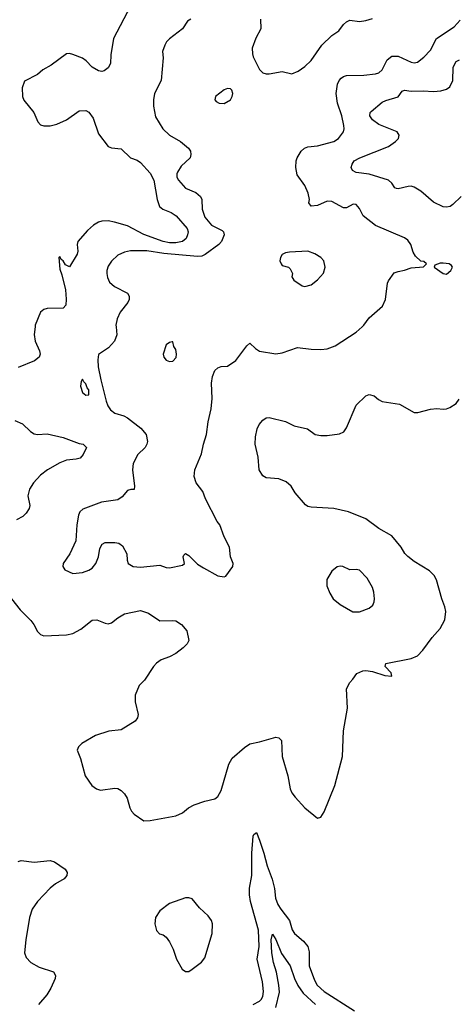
# Model space of a CAD drawing. Header units: inches. Extents: x 1245430 to 1420861, y 606325 to 671315.
# Tile 165 of 256: x 1351480 to 1354191, y 625790 to 631908. Entities that reach past the tile are written whole.
import ezdxf

# ---------------------------------------------------------------- set-up
doc = ezdxf.new("R2010")
doc.units = ezdxf.units.IN
doc.header["$MEASUREMENT"] = 0
doc.layers.add('B3652', color=7, linetype='Continuous')
doc.layers.add('B3653', color=7, linetype='Continuous')

msp = doc.modelspace()

# ---------------------------------------------------------------- linework, layer by layer
at = {"layer": 'B3652', "color": 5}
for points, elevation in [([(1351575.2, 630000), (1351569, 629951), (1351575.6, 629910), (1351603.2, 629850), (1351606.7, 629830), (1351600.9, 629810), (1351572, 629788), (1351470, 629746.9)], 920), ([(1352078.3, 630000), (1352082.8, 629950), (1352069.1, 629910), (1352032, 629868), (1351970, 629826.6), (1351965.2, 629794.8), (1351966.6, 629750), (1351983, 629670), (1352016.6, 629536.6), (1352027.7, 629507.7), (1352043.3, 629483.3), (1352070, 629462.4), (1352126.4, 629446.4), (1352150, 629434.3), (1352232.7, 629370), (1352264.9, 629330), (1352273.7, 629286.3), (1352270.3, 629269.7), (1352259.1, 629250), (1352214.4, 629205.6), (1352185.3, 629150), (1352179.6, 629110), (1352193.1, 629010), (1352190, 628989), (1352170, 628989.4), (1352150, 628982.7), (1352116.7, 628943.3), (1352090, 628924.4), (1351989, 628911), (1351872.5, 628867.5), (1351854, 628850), (1351846, 628830), (1351834.9, 628770), (1351827.6, 628670), (1351791.8, 628588.2), (1351750.7, 628530), (1351747.3, 628510), (1351761, 628490), (1351810, 628467.3), (1351870, 628473.4), (1351910, 628487.7), (1351930, 628500.5), (1351951.9, 628528.1), (1351968.4, 628570), (1351978.5, 628621.5), (1351991.3, 628648.7), (1352010, 628659.3), (1352070, 628659.3), (1352095.1, 628655.1), (1352118, 628638), (1352144.4, 628590), (1352147.7, 628550), (1352154, 628530), (1352184.7, 628510), (1352230, 628505.3), (1352350, 628519.5), (1352390, 628504.7), (1352410, 628502.8), (1352490, 628518.8), (1352504, 628530), (1352496, 628570), (1352499, 628581), (1352509.2, 628590.8), (1352530, 628578.4), (1352584.3, 628524.3), (1352621.4, 628501.4), (1352710, 628451.8), (1352750, 628446.4), (1352759, 628450), (1352804, 628510), (1352805.2, 628530), (1352789.2, 628570), (1352782, 628630), (1352750, 628695.3), (1352722.7, 628770), (1352707, 628790), (1352634.3, 628930), (1352616.3, 628976.3), (1352575.4, 629030), (1352562.4, 629070), (1352567.6, 629110), (1352609.7, 629210.3), (1352620.5, 629270), (1352639.5, 629330), (1352651.2, 629410), (1352669.8, 629490.2), (1352674.6, 629554.6), (1352671.2, 629650), (1352678, 629690), (1352692.3, 629727.7), (1352710, 629744.4), (1352730, 629752.2), (1352770, 629754.9), (1352822.7, 629790), (1352890, 629882), (1352910, 629897.3), (1352943.9, 629863.9), (1352968.7, 629848.7), (1353070, 629832.4), (1353110, 629838), (1353206, 629870), (1353290, 629860.3), (1353350, 629859.5), (1353390, 629862.4), (1353438.6, 629881.4), (1353570, 629965.5), (1353606.9, 630000)], 940), ([(1351429.3, 628309.3), (1351482, 628242), (1351550, 628175.5), (1351568.5, 628150), (1351590, 628107.3), (1351608.8, 628088.8), (1351630, 628079.5), (1351770, 628086.5), (1351810, 628094.7), (1351859.7, 628120.3), (1351930, 628177.3), (1351959.4, 628179.4), (1352010, 628157.6), (1352030, 628154), (1352050, 628159.5), (1352088.6, 628191.4), (1352130, 628216.2), (1352230, 628236.5), (1352280.2, 628220.2), (1352350, 628172.2), (1352430, 628175.2), (1352450, 628171.8), (1352484, 628150), (1352518.5, 628110), (1352530.7, 628050), (1352520.5, 628030), (1352495.3, 628004.7), (1352448.7, 627970), (1352410.6, 627949.4), (1352358.7, 627930), (1352330.3, 627910), (1352310, 627889.7), (1352255.6, 627804.4), (1352221.6, 627770), (1352197.6, 627710), (1352198, 627670), (1352216, 627590), (1352211.6, 627570), (1352196.5, 627550), (1352110, 627495.3), (1352033.3, 627486.7), (1351950, 627459.5), (1351866, 627410), (1351846, 627390), (1351836, 627370), (1351856.8, 627316.8), (1351886, 627210), (1351928, 627150), (1351956, 627130), (1351981.7, 627121.7), (1352070, 627133.1), (1352090, 627130.3), (1352110, 627118.4), (1352130, 627098), (1352147, 627070), (1352164.2, 627010), (1352174.4, 626990), (1352191.5, 626971.5), (1352250, 626930.4), (1352290, 626931.7), (1352450, 626960.9), (1352490, 626978.9), (1352528.6, 627011.4), (1352562.9, 627030), (1352630, 627052.4), (1352692.7, 627067.3), (1352710, 627080.5), (1352730, 627118), (1352777.8, 627282.2), (1352800.3, 627319.7), (1352874.9, 627385.1), (1352910, 627409.3), (1352970, 627420.7), (1353070, 627450.2), (1353090, 627446.4), (1353104.9, 627430), (1353110.3, 627330), (1353145.5, 627210), (1353160.3, 627130), (1353170, 627104.9), (1353190, 627076.3), (1353250.8, 627010), (1353330, 626947.7), (1353350, 626952.4), (1353370, 626985.3), (1353437.2, 627150), (1353484.1, 627330), (1353491.1, 627490), (1353515.1, 627630), (1353509.5, 627750), (1353529, 627790), (1353549.3, 627810.7), (1353573.6, 627846.4), (1353610, 627862), (1353630, 627863.8), (1353670, 627857.4), (1353746.6, 627833.4), (1353791.7, 627828.3), (1353786.6, 627850), (1353749.5, 627890), (1353753.2, 627906.8), (1353910, 627939.5), (1353950, 627955.5), (1353983.7, 627990), (1354040.5, 628070), (1354090, 628125.5), (1354120.1, 628179.9), (1354125.1, 628230), (1354119.5, 628259.5), (1354100.5, 628310), (1354067.6, 628427.6), (1354054.3, 628454.3), (1354024.2, 628484.2), (1353930, 628540.5), (1353890, 628571.5), (1353870.8, 628590.8), (1353848.3, 628630), (1353790, 628701.1), (1353710, 628747.4), (1353630, 628806.6), (1353521.2, 628850), (1353430, 628871), (1353290, 628878.3), (1353270, 628883), (1353253.9, 628893.9), (1353190, 628967.3), (1353166.3, 629010), (1353135.4, 629035.4), (1353090, 629054), (1353010, 629061.6), (1352990, 629074.5), (1352966.3, 629110), (1352959.8, 629190), (1352941.4, 629270), (1352943.9, 629316.1), (1352953.7, 629366.3), (1352967, 629393), (1352990, 629420.4), (1353010, 629433.7), (1353030, 629436), (1353130, 629410.2), (1353184.2, 629384.2), (1353266.4, 629366.4), (1353314, 629330), (1353350, 629323.2), (1353390, 629323.8), (1353465, 629335), (1353492.3, 629347.7), (1353510, 629372.7), (1353570, 629513.4), (1353629.7, 629570.3), (1353650, 629579.1), (1353681, 629570), (1353707.6, 629547.6), (1353730, 629535.8), (1353838, 629518), (1353930, 629467.4), (1353952.3, 629467.7), (1354030, 629488.4), (1354070, 629492.7), (1354110, 629487.7), (1354130, 629490.7), (1354150, 629497.3), (1354190, 629524), (1354209.5, 629550)], 920), ([(1351450, 629417), (1351497.4, 629397.4), (1351547.3, 629350), (1351570, 629334.9), (1351590.4, 629330.3), (1351650, 629334), (1351750, 629312.8), (1351850, 629274.9), (1351874.8, 629270), (1351894.9, 629250), (1351874.8, 629205.2), (1351855.6, 629184.4), (1351830, 629177.2), (1351770, 629170.6), (1351730, 629154.3), (1351652.8, 629110), (1351610, 629077.1), (1351565.5, 629030), (1351541.3, 628990), (1351530.3, 628950), (1351543.7, 628890), (1351539.5, 628870), (1351519.2, 628840.8), (1351498.9, 628821), (1351460.6, 628799.4)], 920), ([(1352929.9, 625790.1), (1352969.9, 625810.1), (1352979.4, 625820.6), (1352990, 625839.5), (1352994.8, 625870), (1352988.2, 625930), (1352955.3, 626070), (1352968, 626150), (1352961.9, 626250), (1352913.1, 626430), (1352907.6, 626470), (1352907.6, 626512.4), (1352921.7, 626590), (1352921.6, 626730), (1352930, 626834.8), (1352934.5, 626845.5), (1352950, 626857), (1352970, 626810.4), (1352996.5, 626730), (1353016.2, 626650), (1353047.7, 626567.7), (1353061.4, 626510), (1353069.1, 626450), (1353083.9, 626410), (1353100.7, 626380.7), (1353155.3, 626310), (1353172.1, 626252.1), (1353185.8, 626230), (1353242.3, 626182.3), (1353269, 626149), (1353277.3, 626117.3), (1353278.3, 626030), (1353310, 625940.5), (1353328, 625910), (1353370.4, 625870), (1353558.4, 625750)], 880), ([(1351470, 626677.6), (1351490, 626683.1), (1351570, 626673.8), (1351670, 626684.2), (1351695.6, 626675.6), (1351762, 626630), (1351774.9, 626610), (1351772.7, 626590), (1351756.4, 626570), (1351702, 626538), (1351668.3, 626511.7), (1351590.2, 626429.8), (1351558.4, 626381.6), (1351541.7, 626330), (1351517.8, 626190), (1351510.3, 626110), (1351519.8, 626080.2), (1351549.2, 626049.2), (1351600.7, 626020.7), (1351690, 625991.8), (1351702.4, 625970), (1351699.5, 625950), (1351674.3, 625890), (1351648.9, 625850), (1351597.1, 625790)], 880), ([(1353071.1, 625770), (1353093.3, 625866.7), (1353089.9, 625909.9), (1353073.6, 625990), (1353056, 626050), (1353045.9, 626110), (1353042.2, 626190), (1353050, 626225.5), (1353070, 626192.4), (1353106.3, 626106.3), (1353158.5, 626030), (1353185.8, 625950), (1353206.2, 625906.2), (1353240.1, 625860.1), (1353317.7, 625790)], 860)]:
    msp.add_lwpolyline(points, dxfattribs=dict(at, elevation=elevation))
for points, elevation in [([(1352426, 629906), (1352410, 629902), (1352390, 629888), (1352370.8, 629830), (1352376, 629810), (1352390, 629791.3), (1352410, 629784), (1352430, 629786.8), (1352451.5, 629808.5), (1352454.5, 629830), (1352450, 629858), (1352438, 629878), (1352430, 629906)], 960), ([(1351870, 629673.2), (1351860.7, 629659.3), (1351857.3, 629630), (1351870, 629592), (1351890, 629574.8), (1351910, 629576), (1351910, 629608.7), (1351899.6, 629619.6), (1351890, 629645.2), (1351877.5, 629657.5)], 940), ([(1353470, 628512.7), (1353450.9, 628509.1), (1353418, 628482), (1353387.7, 628430), (1353388, 628390), (1353405.1, 628345.1), (1353427.3, 628310), (1353470, 628274.9), (1353548.8, 628228.8), (1353590, 628228.2), (1353649.4, 628250.6), (1353673.2, 628270), (1353681.2, 628290), (1353682.7, 628310), (1353678.4, 628350), (1353670, 628379), (1353637.5, 628437.5), (1353590, 628487), (1353570, 628491.8), (1353530, 628489.5), (1353486, 628510)], 940), ([(1352530, 626452.3), (1352510, 626452), (1352410, 626416), (1352350.8, 626370), (1352322.8, 626330), (1352319.1, 626290), (1352328.8, 626248.8), (1352348.8, 626228.8), (1352370, 626221.6), (1352390, 626208), (1352410, 626179.1), (1352432.7, 626132.7), (1352452.7, 626070), (1352488.1, 626008.1), (1352510, 625994.8), (1352530, 625994.8), (1352550, 626007.7), (1352608.2, 626051.8), (1352630, 626078.8), (1352674.3, 626230), (1352676.9, 626290), (1352671.6, 626310), (1352650, 626339.3), (1352596, 626390), (1352550, 626445.2)], 920)]:
    msp.add_lwpolyline(points, close=True, dxfattribs=dict(at, elevation=elevation))
at = {"layer": 'B3653', "color": 5}
for points, elevation in [([(1352169, 631991), (1352062.5, 631790), (1352045.3, 631690), (1352043.8, 631636.2), (1352030, 631609.3), (1352004.7, 631590), (1351990, 631586), (1351970, 631589.7), (1351930, 631612.6), (1351892.2, 631652.2), (1351870, 631668.5), (1351810, 631692.3), (1351790, 631696.9), (1351770, 631694.8), (1351675.4, 631624.6), (1351624, 631596), (1351590, 631566.6), (1351510, 631525.6), (1351495.5, 631484.5), (1351497.6, 631430), (1351506.6, 631406.6), (1351566.8, 631330), (1351593, 631273), (1351610, 631255.3), (1351630, 631248.7), (1351670, 631248.5), (1351710, 631259.3), (1351770, 631286), (1351850, 631340.4), (1351890, 631343.8), (1351910, 631334), (1351936.7, 631296.7), (1351970, 631198.8), (1352030, 631119.1), (1352050, 631110.5), (1352110, 631106), (1352168, 631050), (1352210, 631035.6), (1352230, 631019.6), (1352290, 630954.7), (1352312.2, 630910), (1352334.3, 630790), (1352348, 630748), (1352369.4, 630729.4), (1352420.3, 630710), (1352452.2, 630690), (1352520.6, 630610), (1352525.2, 630590), (1352522, 630570), (1352512.8, 630547.2), (1352490.4, 630530), (1352450, 630520.8), (1352410, 630521.2), (1352371.1, 630530), (1352250, 630573), (1352150, 630627.6), (1352069.6, 630650.4), (1352030, 630657.2), (1351990, 630654.9), (1351970, 630649), (1351938.9, 630630), (1351902, 630598), (1351840.3, 630530), (1351837.5, 630510), (1351841.6, 630470), (1351836.4, 630450), (1351790, 630371.2), (1351764.1, 630384.1), (1351750, 630409.3), (1351738, 630418), (1351730, 630436), (1351722.8, 630430), (1351730, 630358), (1351742.6, 630322.6), (1351763.5, 630230), (1351769.1, 630170.9), (1351765.8, 630134.2), (1351750, 630116.2), (1351650, 630113), (1351630, 630107.3), (1351609.1, 630090.9), (1351576.5, 630010), (1351575.2, 630000)], 920), ([(1352542, 631910), (1352522, 631898), (1352490.4, 631850), (1352410, 631788.3), (1352391.7, 631770), (1352380.3, 631750), (1352367.6, 631710), (1352371.8, 631670), (1352358.3, 631530), (1352316.5, 631450), (1352310.2, 631409.8), (1352311.3, 631370), (1352323.9, 631303.9), (1352368.5, 631230), (1352410.4, 631190), (1352477.6, 631150), (1352528, 631110), (1352540.7, 631090), (1352543, 631070), (1352538, 631050), (1352482.3, 630997.7), (1352459, 630961), (1352454.9, 630950), (1352456.4, 630930), (1352467, 630910), (1352510, 630861.6), (1352574.3, 630834.3), (1352603, 630810), (1352610.4, 630790), (1352614, 630730), (1352630, 630681.6), (1352671.1, 630631.1), (1352737.5, 630597.5), (1352744.9, 630590), (1352748.9, 630570), (1352732.4, 630530), (1352717.3, 630510), (1352631.7, 630448.3), (1352610, 630438.7), (1352584.3, 630435.7), (1352374.8, 630454.8), (1352268.7, 630471.3), (1352167.8, 630472.2), (1352130, 630463), (1352090, 630445.1), (1352050, 630407), (1352030, 630377.2), (1352021.3, 630350), (1352021.3, 630330), (1352025.1, 630305.1), (1352036.9, 630276.9), (1352068.2, 630250), (1352148.6, 630208.6), (1352160.2, 630190), (1352159.3, 630170), (1352151.1, 630150), (1352104.6, 630090), (1352085.4, 630050), (1352077.5, 630010), (1352078.3, 630000)], 940), ([(1352975.5, 631910), (1352978, 631850), (1352947.1, 631792.9), (1352924.2, 631730), (1352924.7, 631695.3), (1352930, 631676), (1352970, 631597.3), (1352990, 631577.3), (1353010, 631570.6), (1353030, 631570.6), (1353110, 631584.9), (1353170, 631570.6), (1353210, 631586.8), (1353250, 631616), (1353290, 631654), (1353355.8, 631750), (1353418.4, 631810), (1353461.7, 631838.3), (1353490, 631877.1), (1353510, 631895.3), (1353530, 631903.7), (1353590, 631896), (1353630, 631901.7), (1353670, 631916)], 960), ([(1353606.9, 630000), (1353617.6, 630010), (1353650, 630054.4), (1353732.9, 630127.1), (1353751.3, 630168.7), (1353764.5, 630270), (1353770, 630284.7), (1353805.6, 630334.4), (1353830, 630344), (1353870, 630350.8), (1353910, 630366.8), (1353987.3, 630372.7), (1354006, 630390), (1353990, 630406), (1353970, 630408), (1353937.5, 630437.5), (1353923, 630463), (1353909.5, 630510), (1353890, 630538), (1353870, 630551.5), (1353690, 630628), (1353613, 630690), (1353590, 630735.1), (1353570, 630758.4), (1353550, 630760.7), (1353510, 630738.4), (1353490, 630738.7), (1353417.3, 630777.3), (1353390, 630780.3), (1353330, 630752.3), (1353289, 630750), (1353276.2, 630770), (1353278.7, 630790), (1353271.1, 630830), (1353250, 630877), (1353202.8, 630942.8), (1353194.5, 630990), (1353196.4, 631030), (1353202.6, 631050), (1353228.4, 631091.5), (1353249.3, 631110), (1353270, 631116.9), (1353330, 631124.9), (1353430, 631150.3), (1353458.7, 631170), (1353489.6, 631210), (1353494.7, 631230), (1353493, 631250), (1353479.3, 631310), (1353452.8, 631390), (1353444.5, 631450), (1353453.2, 631506.8), (1353463.1, 631530), (1353475.5, 631544.5), (1353490, 631554.6), (1353510, 631560.3), (1353616.9, 631563.1), (1353690, 631570.4), (1353710, 631578.4), (1353730, 631597.1), (1353761.7, 631658.3), (1353790, 631681.5), (1353830, 631681.3), (1353910, 631644.4), (1353930, 631640.4), (1353950, 631643.8), (1353990, 631674.4), (1354030, 631718.4), (1354068.7, 631791.3), (1354176.9, 631863.1), (1354215.8, 631904.2)], 940), ([(1354220.5, 630810), (1354170, 630759.6), (1354152.3, 630747.7), (1354130, 630742.6), (1354110, 630744.7), (1354050, 630773.6), (1353970, 630841.7), (1353930, 630866.2), (1353910, 630872.8), (1353891.8, 630871.8), (1353830, 630856), (1353818.8, 630858.8), (1353810, 630862.4), (1353790, 630891.5), (1353769.4, 630910), (1353650, 630948.4), (1353570, 630958.3), (1353546, 630970), (1353538.4, 630990), (1353543.5, 631010), (1353556.3, 631030), (1353591.2, 631050), (1353770, 631120.6), (1353814, 631150), (1353831.1, 631170), (1353836.9, 631190), (1353822.9, 631210), (1353710, 631255.7), (1353670, 631284.8), (1353653.5, 631310), (1353655.4, 631330), (1353662.2, 631337.8), (1353730, 631394.8), (1353754.1, 631405.9), (1353830, 631427.8), (1353855.9, 631464.1), (1353870, 631469.3), (1353910, 631463.9), (1353985.7, 631465.7), (1354050, 631461.4), (1354094.3, 631465.7), (1354130, 631476.1), (1354150, 631490.4), (1354169.8, 631530), (1354172.4, 631610), (1354179.3, 631630), (1354190, 631647), (1354210, 631658.5)], 920)]:
    msp.add_lwpolyline(points, dxfattribs=dict(at, elevation=elevation))
for points, elevation in [([(1352770, 631480.9), (1352750, 631472), (1352696.3, 631430), (1352690.7, 631410), (1352700.3, 631400.3), (1352718, 631390), (1352750, 631387.2), (1352789.2, 631410), (1352799.3, 631430), (1352802.7, 631450), (1352797.2, 631470), (1352790, 631477.2)], 960), ([(1353270, 630469.6), (1353156.3, 630463.7), (1353130, 630459.3), (1353110, 630449), (1353099.1, 630430), (1353095.5, 630410), (1353103, 630390), (1353110, 630380.7), (1353150, 630370.6), (1353159.9, 630359.9), (1353174, 630330), (1353170.8, 630310), (1353182.8, 630290), (1353233.7, 630253.7), (1353250, 630250.7), (1353290, 630260.7), (1353330, 630290.8), (1353366.3, 630333.7), (1353377.2, 630370), (1353369.2, 630410), (1353349, 630430), (1353312.9, 630452.9)], 960), ([(1354110, 630395.3), (1354090, 630395.3), (1354058, 630382), (1354054, 630370), (1354110, 630331.3), (1354130, 630326), (1354158, 630350), (1354168, 630370), (1354160.4, 630380.4), (1354146, 630390)], 940)]:
    msp.add_lwpolyline(points, close=True, dxfattribs=dict(at, elevation=elevation))

doc.saveas('drawing.dxf')
